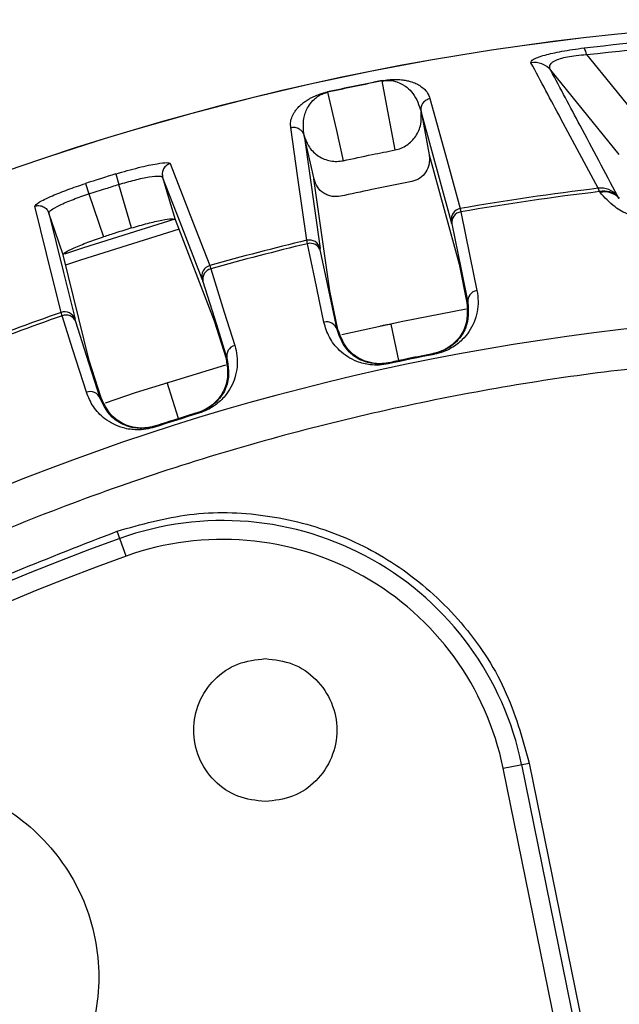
# Model space of a CAD drawing. Header units: millimetres. Extents: x -266 to 52, y 0 to 423.
# Tile 13 of 25: x -125 to -98, y 378 to 423. Entities that reach past the tile are written whole.
import ezdxf

# ---------------------------------------------------------------- set-up
doc = ezdxf.new("R2010")
doc.units = ezdxf.units.MM

msp = doc.modelspace()

# ---------------------------------------------------------------- linework, layer by layer
at = {"color": 7, "linetype": 'Continuous', "lineweight": 25}
for p, q in [((-99.557, 421.335), (-95.826, 416.737)), ((-98.07, 416.79), (-101.181, 420.624)), ((-108.842, 420.154), (-108.839, 420.14)), ((-111.333, 419.638), (-111.329, 419.624)), ((-107.079, 418.76), (-107.077, 418.749)), ((-107.077, 418.749), (-106.714, 416.773)), ((-105.706, 413.758), (-107.077, 418.749)), ((-112.396, 417.654), (-111.67, 412.523)), ((-111.94, 415.681), (-112.396, 417.654)), ((-106.714, 416.773), (-105.351, 411.811)), ((-120.952, 415.91), (-120.805, 415.434)), ((-122.325, 415.477), (-122.172, 415.003)), ((-120.23, 413.456), (-120.805, 415.434)), ((-111.223, 410.596), (-111.943, 415.69)), ((-122.172, 415.003), (-121.508, 413.052)), ((-98.975, 415.107), (-99.037, 415.258)), ((-98.101, 414.839), (-98.07, 414.8)), ((-123.99, 414.135), (-123.952, 414.213)), ((-105.3, 414.339), (-105.268, 414.184)), ((-118.258, 413.837), (-116.474, 409.227)), ((-112.242, 412.74), (-112.273, 412.895)), ((-122.159, 407.434), (-123.342, 412.233)), ((-105.351, 411.811), (-104.993, 410.057)), ((-116.679, 411.747), (-116.631, 411.596)), ((-110.855, 408.843), (-111.223, 410.596)), ((-123.389, 409.464), (-123.437, 409.615)), ((-116.474, 409.227), (-115.94, 407.518)), ((-110.897, 408.834), (-110.855, 408.843)), ((-108.086, 407.423), (-108.437, 409.075)), ((-121.615, 405.727), (-122.159, 407.434)), ((-106.474, 407.711), (-106.482, 407.752)), ((-108.563, 407.278), (-108.572, 407.319)), ((-118.097, 404.791), (-118.614, 406.436)), ((-121.657, 405.714), (-121.615, 405.727)), ((-117.176, 405.033), (-117.188, 405.074)), ((-119.178, 404.402), (-119.191, 404.442)), ((-120.479, 398.535), (-120.887, 399.671)), ((-103.347, 388.892), (-102.164, 389.132)), ((-102.51, 389.062), (-98.744, 370.55)), ((-102.164, 389.132), (-98.398, 370.621)), ((-99.581, 370.38), (-103.347, 388.892))]:
    msp.add_line(p, q, dxfattribs=at)
at = {"color": 7, "linetype": 'Continuous', "lineweight": 25, "flags": 128}
for points in [[(-108.262, 417.001), (-108.585, 418.758), (-108.839, 420.14)], [(-111.329, 419.624), (-110.927, 417.882), (-110.612, 416.514)], [(-106.674, 419.334), (-105.897, 416.51), (-105.3, 414.339)], [(-112.273, 412.895), (-112.674, 415.74), (-112.996, 418.025)], [(-106.714, 416.773), (-106.713, 416.768), (-106.712, 416.764)], [(-118.476, 416.384), (-117.46, 413.763), (-116.679, 411.747)], [(-118.894, 415.808), (-118.819, 415.766), (-118.819, 415.766), (-118.819, 415.766)], [(-118.819, 415.766), (-118.505, 414.686), (-118.258, 413.837)], [(-117.024, 411.128), (-118.029, 413.726), (-118.819, 415.766)], [(-98.944, 415.067), (-98.961, 415.089), (-98.975, 415.107)], [(-123.437, 409.615), (-124.096, 412.294), (-124.625, 414.445)], [(-123.99, 414.135), (-123.323, 411.431), (-122.799, 409.307)], [(-123.342, 412.233), (-123.705, 413.298), (-123.99, 414.135)], [(-105.268, 414.184), (-104.856, 412.167), (-104.537, 410.607)], [(-123.259, 412.287), (-122.401, 412.575), (-118.253, 413.864)], [(-105.681, 413.643), (-105.272, 411.64), (-104.95, 410.066)], [(-118.071, 413.396), (-122.557, 411.996), (-123.234, 411.768)], [(-111.492, 409.167), (-111.909, 411.154), (-112.242, 412.74)], [(-110.897, 408.834), (-111.318, 410.835), (-111.648, 412.407)], [(-116.631, 411.596), (-116.017, 409.631), (-115.542, 408.111)], [(-116.987, 411.016), (-116.377, 409.064), (-115.898, 407.53)], [(-104.993, 410.057), (-104.969, 410.062), (-104.95, 410.066)], [(-110.672, 408.611), (-107.9, 409.223), (-105.021, 409.78)], [(-122.282, 405.985), (-122.897, 407.92), (-123.389, 409.464)], [(-121.657, 405.714), (-122.277, 407.662), (-122.765, 409.193)], [(-115.94, 407.518), (-115.916, 407.525), (-115.898, 407.53)], [(-108.521, 407.33), (-108.55, 407.324), (-108.572, 407.319)], [(-106.482, 407.752), (-106.511, 407.746), (-106.534, 407.742)], [(-121.415, 405.513), (-120.048, 405.974), (-115.956, 407.235)], [(-117.188, 405.074), (-117.216, 405.065), (-117.238, 405.058)], [(-119.141, 404.458), (-119.169, 404.449), (-119.191, 404.442)]]:
    msp.add_lwpolyline(points, dxfattribs=at)
at = {"color": 7, "linetype": 'Continuous', "lineweight": 25}
for centre, radius, start, end in [((-85.471, 301.029), 121.894, 7.06858, 172.93142), ((-85.471, 301.029), 121.889, 7.06888, 172.93112), ((-100.272, 421.239), 0.722, 7.6922, 33.9261), ((-101.942, 419.981), 0.996, 40.1912, 98.1725), ((-85.471, 301.029), 121.395, 101.09971, 102.30029), ((-85.471, 301.029), 121.381, 101.09971, 102.30029), ((-85.471, 301.029), 120.235, 107.16352, 107.84938), ((-85.471, 301.029), 115.031, 96.77267, 99.92618), ((-85.471, 301.029), 114.874, 96.75078, 99.92372), ((-98.914, 414.27), 0.996, 40.1903, 97.0718), ((-98.761, 414.242), 0.89, 42.1114, 103.855), ((-98.731, 414.203), 0.89, 42.1112, 103.8448), ((-105.215, 413.847), 0.499, 99.8462, 190.1962), ((-105.202, 413.706), 0.483, 97.8301, 187.5264), ((-85.471, 301.029), 115.031, 103.47382, 105.74136), ((-85.471, 301.029), 114.874, 103.47628, 105.73891), ((-112.156, 412.409), 0.499, 13.2038, 103.5538), ((-112.112, 412.275), 0.483, 15.8736, 105.5699), ((-116.544, 411.266), 0.499, 105.6613, 196.0027), ((-116.517, 411.127), 0.483, 103.6441, 193.3333), ((-104.472, 410.129), 0.483, 97.7842, 187.5235), ((-85.471, 301.029), 115.031, 109.27154, 111.53908), ((-123.271, 409.144), 0.499, 19.0102, 109.3516), ((-85.471, 301.029), 108.524, 7.94474, 172.05526), ((-85.471, 301.029), 114.874, 109.27399, 111.53662), ((-123.213, 409.015), 0.483, 21.6796, 111.3688), ((-111.362, 408.702), 0.483, 15.8765, 105.6158), ((-115.428, 407.642), 0.483, 103.5984, 193.3305), ((-85.471, 301.029), 108.729, 101.13784, 102.26216), ((-122.105, 405.536), 0.483, 21.6824, 111.4145), ((-85.471, 301.029), 108.729, 106.95332, 108.05959), ((-116.086, 386.3), 13.854, 11.5, 109.7497), ((-85.471, 301.029), 104.454, 109.74972, 160.25028), ((-116.086, 386.3), 13, 11.5, 109.7497), ((-85.471, 301.029), 103.6, 109.74972, 160.25028)]:
    msp.add_arc(centre, radius, start, end, dxfattribs=at)
for points, knots in [([(-99.673, 421.642), (-97.314, 421.91), (-92.607, 422.444), (-87.846, 422.522), (-85.471, 422.56)], [0, 0, 0, 0, 0.501271, 1, 1, 1, 1]), ([(-99.557, 421.335), (-96.937, 421.628), (-92.267, 422.15), (-87.545, 422.218), (-85.471, 422.247)], [0, 0, 0, 0, 0.560823, 1, 1, 1, 1]), ([(-102.083, 420.967), (-102.078, 421.014), (-102.066, 421.108), (-101.572, 421.296), (-100.714, 421.492), (-100.022, 421.591), (-99.673, 421.642)], [0, 0, 0, 0, 0.28289, 0.562308, 0.779591, 1, 1, 1, 1]), ([(-101.181, 420.624), (-101.213, 420.695), (-101.276, 420.833), (-101.097, 421.021), (-100.772, 421.156), (-100.436, 421.24), (-100.022, 421.304), (-99.715, 421.325), (-99.557, 421.335)], [0, 0, 0, 0, 0.2685265, 0.5218359, 0.645553, 0.7608995, 0.8767907, 1, 1, 1, 1]), ([(-99.037, 415.258), (-99.6, 416.312), (-100.62, 418.22), (-101.631, 420.118), (-102.083, 420.967)], [0, 0, 0, 0, 0.552661, 1, 1, 1, 1]), ([(-98.153, 414.912), (-98.721, 415.981), (-99.734, 417.89), (-100.739, 419.788), (-101.181, 420.624)], [0, 0, 0, 0, 0.56, 1, 1, 1, 1]), ([(-108.842, 420.154), (-108.794, 420.163), (-108.689, 420.181), (-108.545, 420.198), (-108.406, 420.209), (-108.26, 420.212), (-108.111, 420.208), (-107.928, 420.193), (-107.741, 420.163), (-107.515, 420.106), (-107.285, 420.018), (-107.011, 419.858), (-106.779, 419.632), (-106.709, 419.433), (-106.674, 419.334)], [0, 0, 0, 0, 0.011715, 0.02535, 0.042264, 0.063186, 0.091791, 0.125922, 0.188493, 0.250824, 0.366653, 0.500345, 0.750124, 1, 1, 1, 1]), ([(-108.839, 420.14), (-108.814, 420.144), (-108.763, 420.153), (-108.671, 420.162), (-108.38, 420.168), (-107.848, 419.988), (-107.33, 419.525), (-107.171, 419.039), (-107.079, 418.76)], [0, 0, 0, 0, 0.0061414, 0.0125092, 0.0264328, 0.1173124, 0.4938185, 1, 1, 1, 1]), ([(-112.996, 418.025), (-113.004, 418.095), (-113.018, 418.235), (-112.968, 418.46), (-112.873, 418.663), (-112.752, 418.834), (-112.635, 418.967), (-112.5, 419.091), (-112.347, 419.209), (-112.187, 419.311), (-112.025, 419.398), (-111.862, 419.473), (-111.69, 419.54), (-111.483, 419.603), (-111.38, 419.627), (-111.333, 419.638)], [0, 0, 0, 0, 0.167566, 0.336422, 0.499725, 0.590815, 0.673973, 0.749281, 0.811617, 0.874194, 0.908303, 0.936935, 0.974643, 0.98828, 1, 1, 1, 1]), ([(-112.397, 417.659), (-112.425, 417.95), (-112.469, 418.385), (-112.236, 418.956), (-111.991, 419.265), (-111.781, 419.435), (-111.615, 419.528), (-111.493, 419.578), (-111.404, 419.606), (-111.354, 419.618), (-111.329, 419.624)], [0, 0, 0, 0, 0.505889, 0.757599, 0.882455, 0.943938, 0.973582, 0.987498, 0.993862, 1, 1, 1, 1]), ([(-106.674, 419.334), (-106.735, 419.316), (-106.828, 419.289), (-106.931, 419.207), (-106.986, 419.144), (-107.027, 419.078), (-107.061, 419.003), (-107.089, 418.892), (-107.082, 418.807), (-107.079, 418.76)], [0, 0, 0, 0, 0.242415, 0.371253, 0.501733, 0.564128, 0.671421, 0.819817, 1, 1, 1, 1]), ([(-108.262, 417.001), (-108.168, 417.025), (-107.979, 417.073), (-107.637, 417.263), (-107.29, 417.613), (-107.05, 418.163), (-107.068, 418.554), (-107.077, 418.749)], [0, 0, 0, 0, 0.125287, 0.25083, 0.500093, 0.750104, 1, 1, 1, 1]), ([(-112.996, 418.025), (-112.934, 418.032), (-112.838, 418.045), (-112.711, 418.011), (-112.637, 417.975), (-112.573, 417.932), (-112.511, 417.877), (-112.439, 417.784), (-112.411, 417.7), (-112.395, 417.654)], [0, 0, 0, 0, 0.2392898, 0.3668748, 0.496462, 0.5543734, 0.6613033, 0.813271, 1, 1, 1, 1]), ([(-112.396, 417.654), (-112.328, 417.472), (-112.191, 417.105), (-111.752, 416.693), (-111.293, 416.507), (-110.902, 416.468), (-110.708, 416.499), (-110.612, 416.514)], [0, 0, 0, 0, 0.247908, 0.49853, 0.748563, 0.874517, 1, 1, 1, 1]), ([(-110.612, 416.514), (-110.174, 416.608), (-109.392, 416.776), (-108.607, 416.932), (-108.262, 417.001)], [0, 0, 0, 0, 0.559999, 1, 1, 1, 1]), ([(-106.712, 416.764), (-106.707, 416.731), (-106.687, 416.6), (-106.703, 416.332), (-106.839, 415.987), (-107.075, 415.745), (-107.308, 415.616), (-107.437, 415.583), (-107.501, 415.567)], [0, 0, 0, 0, 0.062872, 0.250954, 0.500169, 0.749348, 0.874944, 1, 1, 1, 1]), ([(-120.952, 415.91), (-120.598, 416.013), (-119.891, 416.219), (-119.081, 416.387), (-118.585, 416.443), (-118.512, 416.404), (-118.476, 416.384)], [0, 0, 0, 0, 0.27982, 0.559169, 0.779392, 1, 1, 1, 1]), ([(-118.476, 416.384), (-118.535, 416.36), (-118.625, 416.324), (-118.72, 416.232), (-118.779, 416.148), (-118.819, 416.053), (-118.847, 415.924), (-118.83, 415.829), (-118.819, 415.767)], [0, 0, 0, 0, 0.239412, 0.368332, 0.5, 0.631669, 0.760589, 1, 1, 1, 1]), ([(-124.625, 414.445), (-124.592, 414.495), (-124.526, 414.596), (-123.916, 414.892), (-123.147, 415.201), (-122.599, 415.385), (-122.325, 415.477)], [0, 0, 0, 0, 0.280377, 0.559712, 0.779882, 1, 1, 1, 1]), ([(-122.172, 415.003), (-121.918, 415.085), (-121.463, 415.23), (-121.006, 415.372), (-120.805, 415.434)], [0, 0, 0, 0, 0.56, 1, 1, 1, 1]), ([(-120.805, 415.434), (-120.561, 415.506), (-120.188, 415.616), (-119.733, 415.72), (-119.326, 415.796), (-119.034, 415.825), (-118.924, 415.812), (-118.894, 415.808)], [0, 0, 0, 0, 0.286768, 0.437694, 0.593337, 0.889453, 1, 1, 1, 1]), ([(-110.741, 414.896), (-110.868, 414.882), (-111.064, 414.861), (-111.321, 414.938), (-111.56, 415.064), (-111.81, 415.304), (-111.897, 415.555), (-111.94, 415.681)], [0, 0, 0, 0, 0.238319, 0.36939, 0.500716, 0.750235, 1, 1, 1, 1]), ([(-107.501, 415.567), (-108.107, 415.448), (-109.189, 415.235), (-110.267, 414.999), (-110.741, 414.896)], [0, 0, 0, 0, 0.559999, 1, 1, 1, 1]), ([(-123.952, 414.213), (-123.93, 414.233), (-123.847, 414.307), (-123.592, 414.451), (-123.215, 414.622), (-122.782, 414.798), (-122.414, 414.922), (-122.172, 415.003)], [0, 0, 0, 0, 0.110502, 0.40664, 0.562298, 0.713231, 1, 1, 1, 1]), ([(-96.629, 413.883), (-96.98, 413.931), (-97.686, 414.028), (-98.407, 414.481), (-98.739, 414.844), (-98.944, 415.067)], [0, 0, 0, 0, 0.275386, 0.553346, 1, 1, 1, 1]), ([(-98.153, 414.912), (-98.148, 414.904), (-98.139, 414.89), (-98.113, 414.855), (-98.101, 414.839)], [0, 0, 0, 0, 0.556145, 1, 1, 1, 1]), ([(-124.625, 414.445), (-124.564, 414.459), (-124.469, 414.481), (-124.338, 414.46), (-124.241, 414.425), (-124.154, 414.37), (-124.057, 414.281), (-124.016, 414.193), (-123.99, 414.135)], [0, 0, 0, 0, 0.2393789, 0.3682928, 0.4999618, 0.6316365, 0.7605665, 1, 1, 1, 1]), ([(-120.23, 413.456), (-119.985, 413.528), (-119.612, 413.638), (-119.159, 413.747), (-118.756, 413.833), (-118.366, 413.888), (-118.294, 413.854), (-118.258, 413.837)], [0, 0, 0, 0, 0.242837, 0.37006, 0.500846, 0.750309, 1, 1, 1, 1]), ([(-105.681, 413.643), (-105.687, 413.674), (-105.699, 413.729), (-105.704, 413.75), (-105.706, 413.758)], [0, 0, 0, 0, 0.559639, 1, 1, 1, 1]), ([(-120.23, 413.456), (-120.469, 413.381), (-120.896, 413.249), (-121.321, 413.112), (-121.508, 413.052)], [0, 0, 0, 0, 0.56, 1, 1, 1, 1]), ([(-123.342, 412.233), (-123.322, 412.268), (-123.283, 412.337), (-122.931, 412.516), (-122.553, 412.677), (-122.118, 412.847), (-121.75, 412.971), (-121.508, 413.052)], [0, 0, 0, 0, 0.250253, 0.499605, 0.630271, 0.757378, 1, 1, 1, 1]), ([(-111.648, 412.407), (-111.654, 412.438), (-111.665, 412.494), (-111.669, 412.514), (-111.67, 412.523)], [0, 0, 0, 0, 0.5601427, 1, 1, 1, 1]), ([(-116.987, 411.016), (-116.996, 411.046), (-117.013, 411.1), (-117.021, 411.12), (-117.024, 411.128)], [0, 0, 0, 0, 0.559638, 1, 1, 1, 1]), ([(-104.537, 410.607), (-104.514, 410.449), (-104.467, 410.133), (-104.515, 409.644), (-104.654, 409.178), (-104.878, 408.756), (-105.144, 408.429), (-105.423, 408.181), (-105.704, 407.992), (-106.045, 407.818), (-106.337, 407.745), (-106.474, 407.711)], [0, 0, 0, 0, 0.167221, 0.335728, 0.498319, 0.632114, 0.748277, 0.815271, 0.874092, 0.940871, 1, 1, 1, 1]), ([(-104.993, 410.057), (-104.97, 409.676), (-104.936, 409.103), (-105.381, 408.379), (-105.821, 408.015), (-106.15, 407.852), (-106.369, 407.778), (-106.479, 407.754), (-106.534, 407.742)], [0, 0, 0, 0, 0.497301, 0.747796, 0.873525, 0.940465, 0.970628, 1, 1, 1, 1]), ([(-104.95, 410.066), (-104.925, 409.685), (-104.887, 409.118), (-105.325, 408.398), (-105.754, 408.034), (-106.084, 407.869), (-106.305, 407.792), (-106.424, 407.765), (-106.482, 407.752)], [0, 0, 0, 0, 0.513824, 0.766382, 0.887902, 0.945467, 0.973036, 1, 1, 1, 1]), ([(-122.765, 409.193), (-122.774, 409.223), (-122.791, 409.277), (-122.797, 409.298), (-122.799, 409.307)], [0, 0, 0, 0, 0.55966, 1, 1, 1, 1]), ([(-108.563, 407.278), (-108.703, 407.255), (-109, 407.206), (-109.381, 407.23), (-109.714, 407.292), (-110.068, 407.408), (-110.443, 407.603), (-110.893, 407.964), (-111.289, 408.482), (-111.424, 408.938), (-111.492, 409.167)], [0, 0, 0, 0, 0.059047, 0.125735, 0.184462, 0.251412, 0.367628, 0.501624, 0.750271, 1, 1, 1, 1]), ([(-108.572, 407.319), (-108.632, 407.308), (-108.751, 407.285), (-108.985, 407.268), (-109.352, 407.289), (-109.892, 407.452), (-110.579, 407.939), (-110.769, 408.475), (-110.897, 408.834)], [0, 0, 0, 0, 0.027028, 0.054631, 0.112021, 0.233459, 0.486379, 1, 1, 1, 1]), ([(-108.521, 407.33), (-108.576, 407.32), (-108.686, 407.298), (-108.916, 407.279), (-109.282, 407.297), (-109.83, 407.456), (-110.528, 407.944), (-110.724, 408.484), (-110.855, 408.843)], [0, 0, 0, 0, 0.029287, 0.059353, 0.126025, 0.251323, 0.501935, 1, 1, 1, 1]), ([(-108.933, 409.004), (-108.869, 409.017), (-108.74, 409.044), (-108.577, 409.071), (-108.462, 409.083), (-108.445, 409.078), (-108.437, 409.075)], [0, 0, 0, 0, 0.250597, 0.499764, 0.749147, 1, 1, 1, 1]), ([(-115.542, 408.111), (-115.503, 407.956), (-115.424, 407.646), (-115.422, 407.157), (-115.513, 406.679), (-115.693, 406.237), (-115.925, 405.883), (-116.177, 405.608), (-116.438, 405.391), (-116.759, 405.184), (-117.043, 405.082), (-117.176, 405.033)], [0, 0, 0, 0, 0.1671213, 0.3353636, 0.497583, 0.6317278, 0.7481727, 0.8152034, 0.874056, 0.9408545, 1, 1, 1, 1]), ([(-85.471, 407.721), (-88.671, 407.638), (-95.178, 407.468), (-105.01, 406.067), (-114.957, 403.743), (-124.876, 400.366), (-134.607, 395.938), (-143.988, 390.465), (-152.853, 383.995), (-161.048, 376.607), (-168.436, 368.412), (-174.907, 359.547), (-180.377, 350.165), (-184.818, 340.435), (-188.147, 330.511), (-190.199, 322.358), (-190.804, 317.504), (-190.988, 316.029)], [0, 0, 0, 0, 0.062943, 0.128004, 0.194999, 0.263694, 0.333813, 0.405038, 0.477022, 0.549391, 0.621759, 0.693743, 0.764969, 0.835088, 0.903783, 0.970777, 1, 1, 1, 1]), ([(-115.94, 407.518), (-115.878, 407.141), (-115.786, 406.574), (-116.156, 405.809), (-116.556, 405.402), (-116.867, 405.207), (-117.078, 405.111), (-117.185, 405.076), (-117.238, 405.058)], [0, 0, 0, 0, 0.4973023, 0.747797, 0.8735259, 0.9404642, 0.9706272, 1, 1, 1, 1]), ([(-115.898, 407.53), (-115.835, 407.155), (-115.74, 406.595), (-116.101, 405.834), (-116.492, 405.429), (-116.803, 405.231), (-117.015, 405.132), (-117.131, 405.093), (-117.188, 405.074)], [0, 0, 0, 0, 0.5130671, 0.7662611, 0.8878458, 0.9453059, 0.9729409, 1, 1, 1, 1]), ([(-106.482, 407.752), (-106.873, 407.674), (-107.571, 407.534), (-108.266, 407.385), (-108.572, 407.319)], [0, 0, 0, 0, 0.56, 1, 1, 1, 1]), ([(-119.178, 404.402), (-119.314, 404.365), (-119.604, 404.287), (-119.985, 404.271), (-120.322, 404.299), (-120.687, 404.379), (-121.08, 404.535), (-121.564, 404.849), (-122.011, 405.325), (-122.191, 405.765), (-122.282, 405.985)], [0, 0, 0, 0, 0.058953, 0.125513, 0.184149, 0.250987, 0.367434, 0.501751, 0.750786, 1, 1, 1, 1]), ([(-119.191, 404.442), (-119.249, 404.425), (-119.366, 404.39), (-119.596, 404.35), (-119.962, 404.333), (-120.516, 404.44), (-121.249, 404.856), (-121.493, 405.37), (-121.657, 405.714)], [0, 0, 0, 0, 0.027132, 0.054565, 0.111728, 0.232859, 0.48615, 1, 1, 1, 1]), ([(-119.141, 404.458), (-119.194, 404.442), (-119.302, 404.41), (-119.529, 404.367), (-119.894, 404.348), (-120.456, 404.451), (-121.199, 404.866), (-121.449, 405.383), (-121.615, 405.727)], [0, 0, 0, 0, 0.029288, 0.059353, 0.126025, 0.251323, 0.501935, 1, 1, 1, 1]), ([(-117.188, 405.074), (-117.563, 404.958), (-118.232, 404.752), (-118.898, 404.537), (-119.191, 404.442)], [0, 0, 0, 0, 0.56, 1, 1, 1, 1]), ([(-120.887, 399.671), (-119.8, 399.979), (-117.604, 400.6), (-114.144, 400.506), (-110.822, 399.644), (-107.755, 397.986), (-105.149, 395.59), (-103.129, 392.577), (-102.483, 390.273), (-102.164, 389.132)], [0, 0, 0, 0, 0.138778, 0.280414, 0.420995, 0.559358, 0.706173, 0.854495, 1, 1, 1, 1]), ([(-184.113, 336.445), (-182.884, 339.589), (-180.405, 345.93), (-175.507, 354.986), (-169.738, 363.645), (-163.073, 371.734), (-155.664, 379.09), (-147.633, 385.624), (-139.107, 391.25), (-130.203, 396.035), (-123.976, 398.466), (-120.887, 399.671)], [0, 0, 0, 0, 0.109606, 0.221, 0.3337, 0.44719, 0.560921, 0.672343, 0.78298, 0.89235, 1, 1, 1, 1])]:
    msp.add_open_spline(points, degree=3, knots=knots, dxfattribs=at)
for points in [[(-114.156, 387.377), (-114.581, 387.425), (-115.432, 387.523), (-116.514, 388.275), (-117.237, 389.349), (-117.491, 390.627), (-117.237, 391.904), (-116.514, 392.978), (-115.432, 393.73), (-114.581, 393.828), (-114.156, 393.877)], [(-114.156, 393.877), (-113.731, 393.828), (-112.88, 393.73), (-111.798, 392.978), (-111.075, 391.904), (-110.821, 390.627), (-111.075, 389.349), (-111.798, 388.275), (-112.88, 387.523), (-113.731, 387.425), (-114.156, 387.377)], [(-130.721, 388.405), (-129.543, 388.269), (-127.187, 387.999), (-124.191, 385.917), (-122.19, 382.943), (-121.487, 379.405), (-122.19, 375.867), (-124.191, 372.892), (-127.187, 370.81), (-129.543, 370.54), (-130.721, 370.405)]]:
    msp.add_open_spline(points, degree=3, dxfattribs=at)

doc.saveas('drawing.dxf')
